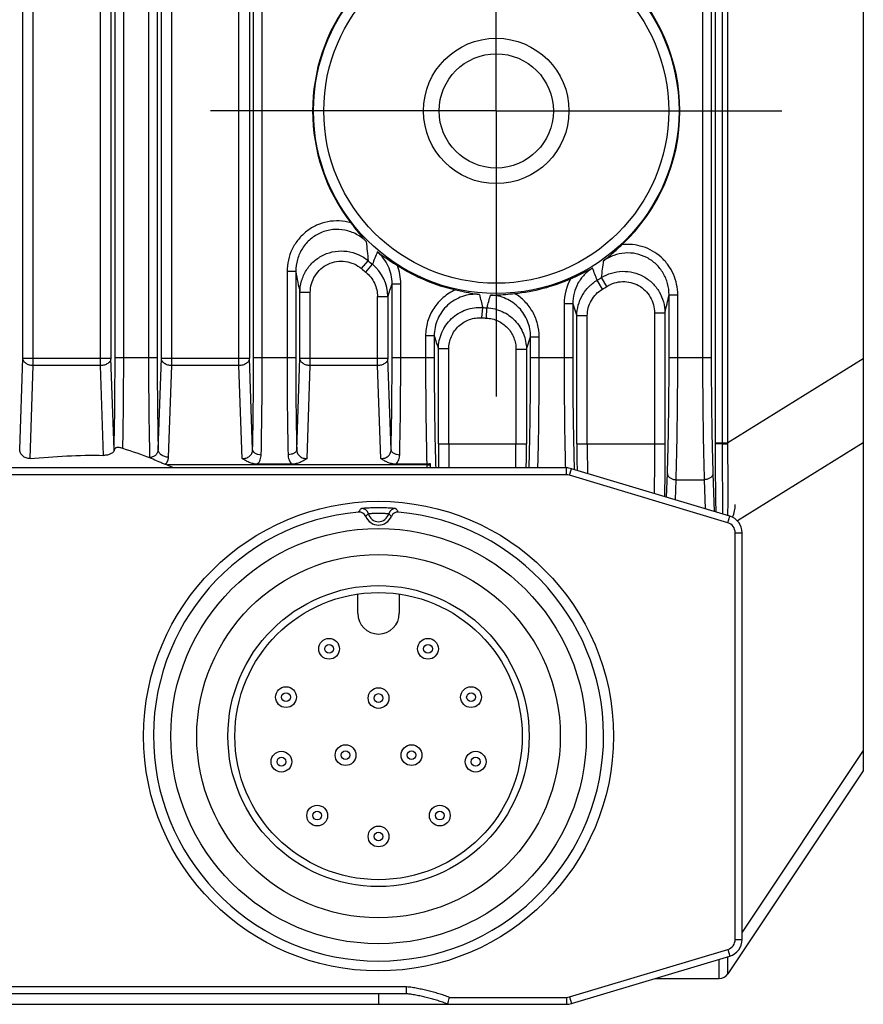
# Model space of a CAD drawing. Header units: millimetres. Extents: x 55 to 506, y 15 to 401.
# Tile 17 of 22: x 481 to 505, y 162 to 191. Entities that reach past the tile are written whole.
import ezdxf

# ---------------------------------------------------------------- set-up
doc = ezdxf.new("R2010")
doc.units = ezdxf.units.MM
doc.header["$LTSCALE"] = 32.67
doc.linetypes.add('CENTER', pattern=[0.6, 0.375, -0.075, 0.075, -0.075])
doc.layers.add('00_COMPONENTS', color=7, linetype='CONTINUOUS')
doc.layers.add('03_ALL_AXES', color=7, linetype='CONTINUOUS')

msp = doc.modelspace()

# ---------------------------------------------------------------- linework, layer by layer
at = {"layer": '00_COMPONENTS', "color": 7}
for p, q in [((505.334, 245.225), (505.334, 169.225)), ((496.76, 177.978), (459.907, 177.978)), ((492.726, 178.063), (485.236, 178.063)), ((488.83, 178.088), (487.838, 178.088)), ((492.728, 178.088), (491.838, 178.088)), ((492.834, 177.978), (492.834, 178.105)), ((501.477, 176.584), (496.904, 177.956)), ((501.834, 164.35), (501.834, 176.105)), ((490.734, 173.778), (490.734, 174.334)), ((491.934, 174.334), (491.934, 173.778)), ((505.334, 169.225), (501.423, 163.358)), ((496.904, 162.499), (501.477, 163.871)), ((499.324, 163.225), (501.173, 163.225)), ((492.146, 162.778), (464.521, 162.778)), ((459.907, 162.478), (496.76, 162.478))]:
    msp.add_line(p, q, dxfattribs=at)
at = {"layer": '00_COMPONENTS', "color": 4}
for p, q in [((501.423, 178.705), (501.423, 239.663)), ((481.363, 180.934), (481.363, 238.341)), ((483.304, 180.934), (483.304, 238.341)), ((485.363, 180.934), (485.363, 238.341)), ((487.304, 180.934), (487.304, 238.341)), ((501.269, 178.705), (501.269, 238.344)), ((481.063, 181.146), (481.063, 237.638)), ((483.604, 237.638), (483.604, 181.146)), ((485.063, 181.146), (485.063, 237.638)), ((487.604, 237.638), (487.604, 181.146)), ((501.064, 178.705), (501.064, 237.679)), ((483.725, 181.174), (483.725, 231.45)), ((483.975, 181.174), (483.975, 231.45)), ((484.692, 231.45), (484.692, 181.174)), ((484.942, 231.45), (484.942, 181.174)), ((487.725, 181.174), (487.725, 231.45)), ((487.975, 181.174), (487.975, 231.45)), ((500.692, 231.45), (500.692, 181.174)), ((500.942, 231.45), (500.942, 181.174)), ((490.842, 183.737), (491.035, 183.964)), ((490.969, 183.631), (491.157, 183.864)), ((488.942, 183.652), (488.692, 183.652)), ((488.692, 183.652), (488.692, 181.174)), ((488.942, 183.652), (488.942, 181.174)), ((491.725, 183.301), (491.975, 183.301)), ((491.725, 181.174), (491.725, 183.301)), ((491.975, 181.174), (491.975, 183.301)), ((497.802, 183.147), (497.649, 183.403)), ((497.93, 183.225), (497.771, 183.477)), ((489.363, 183.046), (489.063, 183.046)), ((489.063, 181.146), (489.063, 183.046)), ((489.363, 180.934), (489.363, 183.046)), ((499.725, 182.979), (499.975, 182.979)), ((499.725, 181.174), (499.725, 182.979)), ((499.975, 181.174), (499.975, 182.979)), ((491.304, 182.928), (491.604, 182.928)), ((491.304, 180.934), (491.304, 182.928)), ((491.604, 182.928), (491.604, 181.146)), ((496.942, 182.724), (496.692, 182.724)), ((496.692, 182.724), (496.692, 181.174)), ((496.942, 182.724), (496.942, 181.174)), ((496.942, 182.724), (497.063, 182.372)), ((494.322, 182.316), (494.342, 182.613)), ((494.449, 182.308), (494.464, 182.606)), ((499.304, 182.459), (499.604, 182.459)), ((499.304, 182.459), (499.304, 178.674)), ((499.604, 182.459), (499.604, 178.674)), ((497.363, 182.372), (497.063, 182.372)), ((497.063, 178.674), (497.063, 182.372)), ((497.363, 178.674), (497.363, 182.372)), ((492.942, 181.792), (492.692, 181.792)), ((492.692, 181.792), (492.692, 181.174)), ((492.942, 181.792), (492.942, 181.174)), ((495.604, 181.408), (495.725, 181.768)), ((495.725, 181.768), (495.975, 181.768)), ((495.725, 181.174), (495.725, 181.768)), ((495.975, 181.174), (495.975, 181.768)), ((493.363, 181.416), (493.063, 181.416)), ((493.063, 178.674), (493.063, 181.416)), ((493.363, 178.674), (493.363, 181.416)), ((495.304, 181.408), (495.604, 181.408)), ((495.304, 181.408), (495.304, 178.674)), ((495.604, 181.408), (495.604, 178.674)), ((480.971, 178.513), (481.063, 181.146)), ((481.063, 181.146), (483.604, 181.146)), ((483.696, 178.501), (483.604, 181.146)), ((483.725, 181.174), (484.942, 181.174)), ((484.971, 178.501), (485.063, 181.146)), ((485.063, 181.146), (487.604, 181.146)), ((487.696, 178.501), (487.604, 181.146)), ((487.725, 181.174), (488.942, 181.174)), ((488.971, 178.501), (489.063, 181.146)), ((489.063, 181.146), (491.604, 181.146)), ((491.696, 178.501), (491.604, 181.146)), ((491.725, 181.174), (492.942, 181.174)), ((495.725, 181.174), (496.942, 181.174)), ((499.725, 181.174), (500.942, 181.174)), ((505.334, 181.135), (501.423, 178.705)), ((481.269, 178.253), (481.363, 180.934)), ((483.304, 180.934), (481.363, 180.934)), ((483.395, 178.342), (483.304, 180.934)), ((485.271, 178.289), (485.363, 180.934)), ((487.304, 180.934), (485.363, 180.934)), ((487.398, 178.248), (487.304, 180.934)), ((489.269, 178.248), (489.363, 180.934)), ((491.304, 180.934), (489.363, 180.934)), ((491.398, 178.248), (491.304, 180.934)), ((501.064, 178.705), (501.423, 178.705)), ((501.064, 178.673), (501.064, 178.705)), ((505.334, 178.703), (501.7, 176.445)), ((493.063, 178.674), (495.604, 178.674)), ((497.063, 178.674), (499.604, 178.674)), ((501.269, 178.674), (501.423, 178.673)), ((492.726, 178.063), (492.729, 177.978)), ((496.76, 177.778), (496.76, 177.978)), ((496.846, 177.765), (496.904, 177.956)), ((496.76, 177.778), (459.907, 177.778)), ((501.42, 176.393), (496.846, 177.765)), ((499.653, 177.132), (499.677, 177.816)), ((499.906, 177.056), (499.927, 177.639)), ((499.927, 177.639), (500.741, 177.639)), ((500.741, 177.639), (500.77, 176.797)), ((500.991, 177.816), (501.029, 176.719)), ((501.42, 176.393), (501.477, 176.584)), ((501.634, 176.105), (501.834, 176.105)), ((501.634, 164.35), (501.634, 176.105)), ((505.334, 169.81), (501.834, 164.56)), ((501.634, 164.35), (501.834, 164.35)), ((496.846, 162.69), (501.42, 164.062)), ((501.42, 164.062), (501.477, 163.871)), ((492.146, 162.978), (464.521, 162.978)), ((491.334, 162.778), (491.334, 162.478)), ((492.146, 162.778), (492.146, 162.978)), ((493.379, 162.678), (496.76, 162.678)), ((496.76, 162.678), (496.76, 162.478)), ((496.846, 162.69), (496.904, 162.499))]:
    msp.add_line(p, q, dxfattribs=at)
for radius in [5.278, 4.98]:
    msp.add_circle((494.734, 188.295), radius, dxfattribs=at)
at = {"layer": '00_COMPONENTS', "color": 7}
for centre, radius in [((494.734, 188.295), 2.1), ((494.734, 188.295), 1.65), ((491.334, 170.228), 6.785), ((491.334, 170.228), 6), ((491.334, 170.228), 5.25), ((491.334, 170.228), 4.35), ((491.334, 170.228), 4.15), ((489.906, 172.752), 0.3), ((492.762, 172.752), 0.3), ((489.906, 172.752), 0.127), ((492.762, 172.752), 0.127), ((488.662, 171.355), 0.3), ((491.334, 171.328), 0.3), ((494.006, 171.355), 0.3), ((488.662, 171.355), 0.127), ((491.334, 171.328), 0.127), ((494.006, 171.355), 0.127), ((490.381, 169.678), 0.3), ((492.286, 169.678), 0.3), ((488.529, 169.489), 0.3), ((488.529, 169.489), 0.127), ((490.381, 169.678), 0.127), ((492.286, 169.678), 0.127), ((494.138, 169.489), 0.3), ((494.138, 169.489), 0.127), ((489.563, 167.931), 0.3), ((493.104, 167.931), 0.3), ((489.563, 167.931), 0.127), ((493.104, 167.931), 0.127), ((491.334, 167.328), 0.3), ((491.334, 167.328), 0.127)]:
    msp.add_circle(centre, radius, dxfattribs=at)
for centre, radius, start, end in [((494.734, 188.295), 5.303, 313.177, 46.823), ((494.734, 188.295), 5.303, 142.4173, 217.5827), ((494.734, 188.295), 5.303, 237.4042, 257.2108), ((494.734, 188.295), 5.303, 275.75, 293.9244), ((480.133, 166.432), 12.694, 68.56, 72.4991), ((484.17, 175.051), 3.194, 70.4936, 71.5495), ((479.377, 165.165), 14.166, 64.7489, 65.5678), ((496.76, 177.478), 0.5, 73.3008, 90), ((491.334, 170.228), 6.5, 95.0661, 84.9339), ((490.777, 176.503), 0.2, 21.9762, 95.0697), ((491.89, 176.503), 0.2, 84.9302, 158.0241), ((500.634, 176.925), 1, 338.033, 360), ((491.334, 176.728), 0.4, 201.9799, 338.0199), ((501.334, 176.105), 0.5, 0, 73.3008), ((491.334, 173.778), 0.6, 180, 360), ((501.334, 164.35), 0.5, 286.6992, 360), ((501.173, 163.525), 0.3, 270, 326.3099), ((496.76, 162.978), 0.5, 270, 286.6992)]:
    msp.add_arc(centre, radius, start, end, dxfattribs=at)
at = {"layer": '00_COMPONENTS', "color": 4}
for centre, radius, start, end in [((519.121, 187.101), 28.26, 185.2458, 186.3723), ((587.039, 146.173), 103.024, 158.32518, 158.5407), ((494.734, 188.295), 5.695, 229.5017, 231.0878), ((490.402, 182.928), 1.202, 0.0173, 51.1108), ((490.513, 183.301), 1.462, 359.9905, 21.0908), ((470.458, 187.318), 27.582, 351.9963, 353.017), ((526.553, 190.857), 38.295, 190.8444, 191.769), ((494.734, 188.295), 5.993, 229.5017, 231.0878), ((389.425, 141.904), 115.908, 20.97929, 21.16437), ((371.049, 222.325), 126.829, 341.90306, 342.08009), ((498.151, 182.725), 1.459, 150.2904, 180.019), ((494.734, 188.295), 5.695, 300.7963, 302.2276), ((535.46, 193.209), 42.461, 193.9243, 194.4496), ((437.253, 198.995), 59.512, 344.01471, 344.37978), ((494.734, 188.295), 5.993, 300.7963, 302.2276), ((454.322, 193.282), 46.558, 346.5571, 347.2142), ((494.734, 188.295), 5.695, 266.0596, 267.2819), ((494.734, 188.295), 5.993, 266.0596, 267.2819), ((633.641, 226.987), 147.78, 197.80794, 197.96089), ((489.74, 178.705), 11.529, 359.8476, 360), ((495.624, 178.656), 5.799, 0.1649, 0.4761), ((483.434, 178.505), 0.263, 352.8213, 359.0569), ((483.778, 178.505), 0.0814, 182.9747, 191.8618), ((599.754, 178.671), 106.69, 179.99791, 180.37224), ((583.551, 178.67), 90.188, 179.99709, 180.43991), ((404.197, 178.673), 91.107, 359.56232, 0.00068), ((387.99, 178.674), 107.614, 359.62937, 0.00048), ((603.308, 178.669), 106.244, 179.99721, 180.4107), ((586.455, 178.666), 89.092, 179.99449, 180.54569), ((496.76, 177.478), 0.3, 73.3008, 90), ((490.846, 176.606), 0.2, 14.0178, 94.3363), ((491.822, 176.606), 0.2, 85.6637, 165.9822), ((491.334, 176.728), 0.303, 193.9796, 346.0204), ((501.334, 176.105), 0.3, 0, 73.3008), ((501.334, 164.35), 0.3, 286.6992, 360), ((501.173, 163.525), 0.3, 270.0016, 326.6086), ((496.76, 162.978), 0.3, 270, 286.6992)]:
    msp.add_arc(centre, radius, start, end, dxfattribs=at)
at = {"layer": '00_COMPONENTS', "color": 7}
msp.add_ellipse((492.726, 178.239), major_axis=(0.25, 0), ratio=0.706891, start_param=-1.570796, end_param=-1.12586, dxfattribs=at)
at = {"layer": '00_COMPONENTS', "color": 4}
for points, knots in [([(490.532, 185.061), (490.424, 185.092), (490.202, 185.129), (489.864, 185.105), (489.542, 185.003), (489.252, 184.829), (489.011, 184.592), (488.829, 184.307), (488.717, 183.988), (488.692, 183.764), (488.692, 183.652)], [0, 0, 0, 0, 0.124993, 0.249984, 0.374975, 0.499969, 0.624968, 0.749973, 0.874984, 1, 1, 1, 1]), ([(490.979, 184.517), (490.896, 184.6), (490.704, 184.744), (490.367, 184.866), (490.009, 184.883), (489.662, 184.792), (489.358, 184.603), (489.123, 184.333), (488.975, 184.007), (488.942, 183.77), (488.942, 183.652)], [0, 0, 0, 0, 0.124995, 0.249997, 0.375004, 0.500012, 0.625018, 0.750018, 0.875012, 1, 1, 1, 1]), ([(499.975, 182.979), (499.975, 183.081), (499.954, 183.285), (499.86, 183.578), (499.707, 183.846), (499.502, 184.075), (499.252, 184.256), (498.971, 184.381), (498.669, 184.442), (498.463, 184.44), (498.362, 184.428)], [0, 0, 0, 0, 0.125009, 0.250016, 0.375019, 0.500018, 0.625015, 0.75001, 0.875005, 1, 1, 1, 1]), ([(489.063, 183.046), (489.063, 183.16), (489.096, 183.387), (489.237, 183.701), (489.46, 183.963), (489.749, 184.152), (490.078, 184.252), (490.423, 184.255), (490.754, 184.16), (490.949, 184.038), (491.035, 183.964)], [0, 0, 0, 0, 0.124952, 0.249924, 0.374921, 0.49994, 0.62497, 0.749998, 0.87501, 1, 1, 1, 1]), ([(491.725, 183.301), (491.725, 183.388), (491.707, 183.563), (491.623, 183.814), (491.487, 184.04), (491.366, 184.168), (491.299, 184.224)], [0, 0, 0, 0, 0.249988, 0.499984, 0.749989, 1, 1, 1, 1]), ([(499.725, 182.979), (499.725, 183.088), (499.696, 183.308), (499.567, 183.614), (499.36, 183.875), (499.09, 184.069), (498.777, 184.181), (498.445, 184.203), (498.12, 184.133), (497.923, 184.028), (497.835, 183.965)], [0, 0, 0, 0, 0.124988, 0.24998, 0.374979, 0.499984, 0.624992, 0.749999, 0.875004, 1, 1, 1, 1]), ([(489.363, 183.046), (489.363, 183.131), (489.387, 183.303), (489.492, 183.539), (489.659, 183.737), (489.875, 183.88), (490.123, 183.956), (490.382, 183.957), (490.631, 183.886), (490.777, 183.793), (490.842, 183.737)], [0, 0, 0, 0, 0.125018, 0.250028, 0.375029, 0.500021, 0.625009, 0.749998, 0.874993, 1, 1, 1, 1]), ([(490.969, 183.631), (491.021, 183.589), (491.116, 183.493), (491.223, 183.321), (491.289, 183.13), (491.304, 182.995), (491.304, 182.928)], [0, 0, 0, 0, 0.249993, 0.499988, 0.749988, 1, 1, 1, 1]), ([(497.515, 183.752), (497.428, 183.699), (497.266, 183.569), (497.083, 183.32), (496.968, 183.032), (496.942, 182.826), (496.942, 182.724)], [0, 0, 0, 0, 0.250008, 0.500009, 0.750004, 1, 1, 1, 1]), ([(497.771, 183.477), (497.861, 183.534), (498.056, 183.623), (498.374, 183.674), (498.695, 183.64), (498.995, 183.522), (499.253, 183.329), (499.451, 183.075), (499.576, 182.778), (499.604, 182.565), (499.604, 182.459)], [0, 0, 0, 0, 0.124996, 0.250009, 0.375032, 0.500054, 0.625066, 0.750061, 0.875038, 1, 1, 1, 1]), ([(497.063, 182.372), (497.063, 182.475), (497.09, 182.682), (497.208, 182.971), (497.396, 183.221), (497.561, 183.35), (497.649, 183.403)], [0, 0, 0, 0, 0.249973, 0.499963, 0.749972, 1, 1, 1, 1]), ([(497.93, 183.225), (497.997, 183.268), (498.144, 183.335), (498.383, 183.374), (498.624, 183.348), (498.849, 183.259), (499.042, 183.114), (499.191, 182.922), (499.283, 182.699), (499.304, 182.538), (499.304, 182.459)], [0, 0, 0, 0, 0.125001, 0.249997, 0.374989, 0.499982, 0.624978, 0.749979, 0.874987, 1, 1, 1, 1]), ([(493.56, 183.124), (493.496, 183.096), (493.371, 183.03), (493.201, 182.906), (493.051, 182.758), (492.923, 182.59), (492.822, 182.405), (492.747, 182.208), (492.702, 182.002), (492.692, 181.862), (492.692, 181.792)], [0, 0, 0, 0, 0.124998, 0.249996, 0.374994, 0.499993, 0.624992, 0.749992, 0.874994, 1, 1, 1, 1]), ([(494.247, 182.991), (494.164, 182.999), (493.997, 182.997), (493.752, 182.942), (493.524, 182.837), (493.323, 182.687), (493.158, 182.498), (493.035, 182.28), (492.959, 182.041), (492.942, 181.875), (492.942, 181.792)], [0, 0, 0, 0, 0.125004, 0.25001, 0.375016, 0.50002, 0.62502, 0.750016, 0.875008, 1, 1, 1, 1]), ([(495.725, 181.768), (495.725, 181.845), (495.711, 181.999), (495.646, 182.222), (495.539, 182.428), (495.396, 182.61), (495.219, 182.761), (495.018, 182.876), (494.797, 182.949), (494.644, 182.969), (494.567, 182.971)], [0, 0, 0, 0, 0.124988, 0.249981, 0.374977, 0.499977, 0.624981, 0.749987, 0.874995, 1, 1, 1, 1]), ([(495.975, 181.768), (495.975, 181.893), (495.943, 182.144), (495.8, 182.496), (495.572, 182.799), (495.372, 182.955), (495.265, 183.019)], [0, 0, 0, 0, 0.250009, 0.500012, 0.750008, 1, 1, 1, 1]), ([(497.363, 182.372), (497.363, 182.449), (497.383, 182.605), (497.471, 182.822), (497.612, 183.01), (497.736, 183.107), (497.802, 183.147)], [0, 0, 0, 0, 0.250007, 0.500009, 0.750006, 1, 1, 1, 1]), ([(493.063, 181.416), (493.063, 181.498), (493.08, 181.662), (493.155, 181.897), (493.275, 182.112), (493.437, 182.299), (493.634, 182.448), (493.856, 182.555), (494.096, 182.613), (494.261, 182.619), (494.342, 182.613)], [0, 0, 0, 0, 0.124976, 0.249959, 0.374952, 0.499953, 0.624961, 0.749973, 0.874987, 1, 1, 1, 1]), ([(494.464, 182.606), (494.539, 182.603), (494.691, 182.581), (494.907, 182.506), (495.106, 182.391), (495.279, 182.24), (495.42, 182.06), (495.525, 181.856), (495.589, 181.636), (495.604, 181.484), (495.604, 181.408)], [0, 0, 0, 0, 0.125012, 0.250025, 0.375037, 0.500044, 0.625044, 0.750037, 0.875022, 1, 1, 1, 1]), ([(493.363, 181.416), (493.363, 181.477), (493.376, 181.601), (493.431, 181.777), (493.521, 181.939), (493.643, 182.079), (493.79, 182.192), (493.957, 182.272), (494.137, 182.316), (494.261, 182.32), (494.322, 182.316)], [0, 0, 0, 0, 0.125004, 0.250006, 0.375007, 0.500006, 0.625004, 0.750001, 0.874998, 1, 1, 1, 1]), ([(494.449, 182.308), (494.506, 182.306), (494.62, 182.289), (494.783, 182.233), (494.931, 182.146), (495.061, 182.033), (495.167, 181.898), (495.245, 181.744), (495.293, 181.579), (495.304, 181.465), (495.304, 181.408)], [0, 0, 0, 0, 0.124998, 0.249996, 0.374995, 0.499994, 0.624993, 0.749994, 0.874996, 1, 1, 1, 1]), ([(481.363, 180.934), (481.325, 180.935), (481.251, 180.946), (481.168, 180.984), (481.116, 181.028), (481.087, 181.064), (481.069, 181.104), (481.064, 181.132), (481.063, 181.146)], [0, 0, 0, 0, 0.285445, 0.5522, 0.674745, 0.789246, 0.896839, 1, 1, 1, 1]), ([(483.604, 181.146), (483.604, 181.132), (483.599, 181.104), (483.58, 181.064), (483.551, 181.028), (483.5, 180.984), (483.416, 180.946), (483.342, 180.935), (483.304, 180.934)], [0, 0, 0, 0, 0.103161, 0.210754, 0.325255, 0.4478, 0.714555, 1, 1, 1, 1]), ([(483.696, 178.501), (483.707, 178.926), (483.721, 179.817), (483.725, 180.708), (483.725, 181.174)], [0, 0, 0, 0, 0.476802, 1, 1, 1, 1]), ([(483.95, 178.539), (483.959, 178.961), (483.971, 179.839), (483.975, 180.718), (483.975, 181.174)], [0, 0, 0, 0, 0.480102, 1, 1, 1, 1]), ([(484.692, 181.174), (484.692, 180.67), (484.697, 179.708), (484.712, 178.747), (484.723, 178.29)], [0, 0, 0, 0, 0.524595, 1, 1, 1, 1]), ([(484.942, 181.174), (484.942, 180.708), (484.947, 179.817), (484.961, 178.926), (484.971, 178.501)], [0, 0, 0, 0, 0.523198, 1, 1, 1, 1]), ([(485.363, 180.934), (485.325, 180.935), (485.251, 180.946), (485.168, 180.984), (485.116, 181.028), (485.087, 181.064), (485.069, 181.104), (485.064, 181.132), (485.063, 181.146)], [0, 0, 0, 0, 0.285445, 0.5522, 0.674745, 0.789246, 0.896839, 1, 1, 1, 1]), ([(487.604, 181.146), (487.604, 181.132), (487.599, 181.104), (487.58, 181.064), (487.551, 181.028), (487.5, 180.984), (487.416, 180.946), (487.342, 180.935), (487.304, 180.934)], [0, 0, 0, 0, 0.103161, 0.210754, 0.325255, 0.4478, 0.714555, 1, 1, 1, 1]), ([(487.696, 178.501), (487.707, 178.926), (487.721, 179.817), (487.725, 180.708), (487.725, 181.174)], [0, 0, 0, 0, 0.4768, 1, 1, 1, 1]), ([(487.946, 178.36), (487.956, 178.807), (487.971, 179.745), (487.975, 180.684), (487.975, 181.174)], [0, 0, 0, 0, 0.4768, 1, 1, 1, 1]), ([(488.692, 181.174), (488.692, 180.684), (488.697, 179.745), (488.711, 178.807), (488.721, 178.36)], [0, 0, 0, 0, 0.523197, 1, 1, 1, 1]), ([(488.942, 181.174), (488.942, 180.708), (488.947, 179.817), (488.961, 178.926), (488.971, 178.501)], [0, 0, 0, 0, 0.523196, 1, 1, 1, 1]), ([(489.363, 180.934), (489.325, 180.935), (489.251, 180.946), (489.168, 180.984), (489.116, 181.028), (489.087, 181.064), (489.069, 181.104), (489.064, 181.132), (489.063, 181.146)], [0, 0, 0, 0, 0.285445, 0.5522, 0.674745, 0.789246, 0.896839, 1, 1, 1, 1]), ([(491.604, 181.146), (491.604, 181.132), (491.599, 181.104), (491.58, 181.064), (491.551, 181.028), (491.5, 180.984), (491.416, 180.946), (491.342, 180.935), (491.304, 180.934)], [0, 0, 0, 0, 0.103161, 0.210754, 0.325255, 0.4478, 0.714555, 1, 1, 1, 1]), ([(491.696, 178.501), (491.707, 178.926), (491.721, 179.817), (491.725, 180.708), (491.725, 181.174)], [0, 0, 0, 0, 0.4768, 1, 1, 1, 1]), ([(491.946, 178.36), (491.956, 178.807), (491.971, 179.745), (491.975, 180.684), (491.975, 181.174)], [0, 0, 0, 0, 0.4768, 1, 1, 1, 1]), ([(492.692, 181.174), (492.692, 180.63), (492.698, 179.601), (492.715, 178.573), (492.728, 178.088)], [0, 0, 0, 0, 0.528989, 1, 1, 1, 1]), ([(492.942, 181.174), (492.942, 180.603), (492.947, 179.77), (492.965, 178.705), (492.978, 178.21), (492.985, 177.977)], [0, 0, 0, 0, 0.536103, 0.781313, 1, 1, 1, 1]), ([(495.682, 177.977), (495.689, 178.21), (495.702, 178.705), (495.72, 179.77), (495.725, 180.603), (495.725, 181.174)], [0, 0, 0, 0, 0.218686, 0.463895, 1, 1, 1, 1]), ([(495.937, 177.977), (495.943, 178.214), (495.955, 178.714), (495.971, 179.779), (495.975, 180.608), (495.975, 181.174)], [0, 0, 0, 0, 0.222515, 0.468345, 1, 1, 1, 1]), ([(496.692, 181.174), (496.692, 180.608), (496.697, 179.779), (496.713, 178.714), (496.724, 178.215), (496.731, 177.977)], [0, 0, 0, 0, 0.531651, 0.777481, 1, 1, 1, 1]), ([(496.942, 181.174), (496.942, 180.593), (496.947, 179.747), (496.966, 178.666), (496.979, 178.166), (496.987, 177.931)], [0, 0, 0, 0, 0.537483, 0.782499, 1, 1, 1, 1]), ([(499.677, 177.816), (499.685, 178.056), (499.699, 178.569), (499.72, 179.689), (499.725, 180.569), (499.725, 181.174)], [0, 0, 0, 0, 0.214331, 0.458826, 1, 1, 1, 1]), ([(499.927, 177.639), (499.935, 177.891), (499.949, 178.432), (499.97, 179.611), (499.975, 180.537), (499.975, 181.174)], [0, 0, 0, 0, 0.214328, 0.458824, 1, 1, 1, 1]), ([(500.692, 181.174), (500.692, 180.537), (500.698, 179.611), (500.718, 178.432), (500.732, 177.891), (500.741, 177.639)], [0, 0, 0, 0, 0.541174, 0.785669, 1, 1, 1, 1]), ([(500.942, 181.174), (500.942, 180.569), (500.948, 179.689), (500.968, 178.569), (500.982, 178.056), (500.991, 177.816)], [0, 0, 0, 0, 0.541171, 0.785667, 1, 1, 1, 1]), ([(484.723, 178.29), (484.755, 178.289), (484.82, 178.299), (484.902, 178.345), (484.957, 178.416), (484.97, 178.473), (484.971, 178.501)], [0, 0, 0, 0, 0.271947, 0.529572, 0.769531, 1, 1, 1, 1]), ([(485.271, 178.289), (485.233, 178.289), (485.159, 178.3), (485.075, 178.339), (485.024, 178.383), (484.995, 178.419), (484.976, 178.459), (484.971, 178.487), (484.971, 178.501)], [0, 0, 0, 0, 0.285444, 0.552199, 0.674745, 0.789246, 0.896838, 1, 1, 1, 1]), ([(487.398, 178.248), (487.437, 178.248), (487.513, 178.258), (487.597, 178.302), (487.648, 178.354), (487.675, 178.399), (487.692, 178.449), (487.696, 178.483), (487.696, 178.501)], [0, 0, 0, 0, 0.266258, 0.519313, 0.640912, 0.760393, 0.879555, 1, 1, 1, 1]), ([(487.696, 178.501), (487.697, 178.492), (487.701, 178.472), (487.717, 178.446), (487.741, 178.422), (487.785, 178.393), (487.854, 178.368), (487.915, 178.361), (487.946, 178.36)], [0, 0, 0, 0, 0.089272, 0.186231, 0.294809, 0.416388, 0.693915, 1, 1, 1, 1]), ([(488.971, 178.501), (488.97, 178.492), (488.966, 178.472), (488.95, 178.446), (488.926, 178.422), (488.882, 178.393), (488.813, 178.368), (488.753, 178.361), (488.721, 178.36)], [0, 0, 0, 0, 0.089272, 0.186231, 0.294809, 0.416389, 0.693915, 1, 1, 1, 1]), ([(488.971, 178.501), (488.971, 178.483), (488.975, 178.449), (488.992, 178.399), (489.02, 178.354), (489.07, 178.302), (489.155, 178.258), (489.231, 178.248), (489.269, 178.248)], [0, 0, 0, 0, 0.120449, 0.239621, 0.35911, 0.480714, 0.733757, 1, 1, 1, 1]), ([(491.398, 178.248), (491.437, 178.248), (491.513, 178.258), (491.597, 178.302), (491.648, 178.354), (491.675, 178.399), (491.692, 178.449), (491.696, 178.483), (491.696, 178.501)], [0, 0, 0, 0, 0.266242, 0.519285, 0.640892, 0.760381, 0.87955, 1, 1, 1, 1]), ([(491.696, 178.501), (491.697, 178.492), (491.701, 178.472), (491.717, 178.446), (491.741, 178.422), (491.785, 178.393), (491.854, 178.368), (491.915, 178.361), (491.946, 178.36)], [0, 0, 0, 0, 0.089272, 0.186231, 0.294809, 0.416388, 0.693915, 1, 1, 1, 1]), ([(499.304, 178.674), (499.304, 178.552), (499.303, 178.073), (499.299, 177.595), (499.293, 177.24)], [0, 0, 0, 0, 0.257115, 1, 1, 1, 1]), ([(499.604, 178.674), (499.604, 178.544), (499.603, 178.036), (499.599, 177.527), (499.593, 177.15)], [0, 0, 0, 0, 0.256794, 1, 1, 1, 1]), ([(501.269, 178.674), (501.242, 178.674), (501.193, 178.674), (501.137, 178.674), (501.101, 178.674), (501.083, 178.674), (501.072, 178.674), (501.066, 178.674), (501.064, 178.673)], [0, 0, 0, 0, 0.394017, 0.709553, 0.828553, 0.917869, 0.975457, 1, 1, 1, 1]), ([(501.084, 176.702), (501.077, 177.017), (501.067, 177.675), (501.064, 178.332), (501.064, 178.673)], [0, 0, 0, 0, 0.479806, 1, 1, 1, 1]), ([(501.281, 176.643), (501.279, 176.797), (501.276, 177.118), (501.272, 177.615), (501.269, 178.138), (501.268, 178.494), (501.269, 178.674)], [0, 0, 0, 0, 0.227636, 0.474302, 0.733895, 1, 1, 1, 1]), ([(501.425, 176.6), (501.426, 176.756), (501.429, 177.082), (501.43, 177.588), (501.426, 178.123), (501.423, 178.488), (501.423, 178.673)], [0, 0, 0, 0, 0.225681, 0.471851, 0.73218, 1, 1, 1, 1]), ([(485.181, 178.082), (485.207, 178.111), (485.241, 178.16), (485.265, 178.233), (485.27, 178.27), (485.271, 178.289)], [0, 0, 0, 0, 0.516226, 0.760644, 1, 1, 1, 1]), ([(487.838, 178.088), (487.871, 178.125), (487.925, 178.211), (487.945, 178.311), (487.946, 178.36)], [0, 0, 0, 0, 0.505565, 1, 1, 1, 1]), ([(488.721, 178.36), (488.722, 178.311), (488.742, 178.211), (488.796, 178.125), (488.83, 178.088)], [0, 0, 0, 0, 0.494431, 1, 1, 1, 1]), ([(491.838, 178.088), (491.871, 178.125), (491.925, 178.211), (491.945, 178.311), (491.946, 178.36)], [0, 0, 0, 0, 0.50557, 1, 1, 1, 1]), ([(499.677, 177.816), (499.677, 177.804), (499.681, 177.781), (499.697, 177.748), (499.721, 177.717), (499.764, 177.681), (499.833, 177.649), (499.895, 177.64), (499.927, 177.639)], [0, 0, 0, 0, 0.103162, 0.210754, 0.325255, 0.447801, 0.714556, 1, 1, 1, 1]), ([(500.991, 177.816), (500.99, 177.804), (500.986, 177.781), (500.971, 177.748), (500.947, 177.717), (500.904, 177.681), (500.834, 177.649), (500.773, 177.64), (500.741, 177.639)], [0, 0, 0, 0, 0.103162, 0.210754, 0.325255, 0.447801, 0.714556, 1, 1, 1, 1]), ([(490.76, 176.702), (490.765, 176.711), (490.788, 176.746), (490.812, 176.78), (490.83, 176.805)], [0, 0, 0, 0, 0.245379, 1, 1, 1, 1]), ([(490.83, 176.805), (490.831, 176.806), (490.832, 176.806), (490.834, 176.807), (490.838, 176.808), (490.845, 176.809), (490.857, 176.811), (490.874, 176.814), (490.896, 176.816), (490.922, 176.819), (490.951, 176.822), (490.998, 176.825), (491.063, 176.83), (491.148, 176.834), (491.239, 176.837), (491.334, 176.837), (491.428, 176.837), (491.52, 176.834), (491.605, 176.83), (491.67, 176.825), (491.716, 176.822), (491.746, 176.819), (491.772, 176.816), (491.793, 176.814), (491.811, 176.811), (491.823, 176.809), (491.83, 176.808), (491.833, 176.807), (491.835, 176.806), (491.837, 176.806), (491.837, 176.805)], [0, 0, 0, 0, 0.001304, 0.003729, 0.007318, 0.012075, 0.02505, 0.042526, 0.064314, 0.090176, 0.119838, 0.152992, 0.228416, 0.313517, 0.405134, 0.499984, 0.594836, 0.686453, 0.771555, 0.846982, 0.88014, 0.909806, 0.935672, 0.957464, 0.974945, 0.987923, 0.992681, 0.99627, 0.998696, 1, 1, 1, 1]), ([(491.837, 176.805), (491.843, 176.797), (491.868, 176.763), (491.891, 176.728), (491.908, 176.702)], [0, 0, 0, 0, 0.255101, 1, 1, 1, 1]), ([(490.963, 176.578), (490.981, 176.598), (491.006, 176.624), (491.033, 176.648), (491.04, 176.654)], [0, 0, 0, 0, 0.749408, 1, 1, 1, 1]), ([(491.04, 176.654), (491.04, 176.655), (491.041, 176.655), (491.043, 176.656), (491.047, 176.657), (491.055, 176.658), (491.064, 176.659), (491.077, 176.661), (491.092, 176.662), (491.109, 176.664), (491.136, 176.666), (491.174, 176.669), (491.224, 176.671), (491.278, 176.672), (491.334, 176.672), (491.39, 176.672), (491.444, 176.671), (491.493, 176.669), (491.531, 176.666), (491.558, 176.664), (491.575, 176.662), (491.59, 176.661), (491.603, 176.659), (491.613, 176.658), (491.62, 176.657), (491.625, 176.656), (491.627, 176.655), (491.627, 176.655), (491.628, 176.654)], [0, 0, 0, 0, 0.001285, 0.003652, 0.011777, 0.024422, 0.041491, 0.062836, 0.088265, 0.117548, 0.15042, 0.225681, 0.311245, 0.403865, 0.499985, 0.596106, 0.688727, 0.774291, 0.849556, 0.88243, 0.911718, 0.937151, 0.9585, 0.975573, 0.98822, 0.996348, 0.998715, 1, 1, 1, 1]), ([(491.628, 176.654), (491.634, 176.648), (491.661, 176.624), (491.687, 176.598), (491.705, 176.578)], [0, 0, 0, 0, 0.250607, 1, 1, 1, 1]), ([(501.173, 163.225), (501.172, 163.225), (501.172, 163.226), (501.171, 163.229), (501.17, 163.235), (501.17, 163.247), (501.169, 163.263), (501.169, 163.283), (501.169, 163.307), (501.169, 163.337), (501.169, 163.37), (501.169, 163.407), (501.169, 163.466), (501.169, 163.548), (501.17, 163.659), (501.171, 163.737), (501.172, 163.779)], [0, 0, 0, 0, 0.001567, 0.004802, 0.017183, 0.037649, 0.066206, 0.102801, 0.147357, 0.199772, 0.25993, 0.327692, 0.402906, 0.574988, 0.774615, 1, 1, 1, 1]), ([(501.423, 163.36), (501.423, 163.361), (501.423, 163.365), (501.423, 163.372), (501.423, 163.384), (501.424, 163.399), (501.424, 163.418), (501.424, 163.45), (501.425, 163.5), (501.424, 163.57), (501.424, 163.653), (501.423, 163.75), (501.423, 163.818), (501.423, 163.854)], [0, 0, 0, 0, 0.007758, 0.023255, 0.046431, 0.077209, 0.115504, 0.161223, 0.274515, 0.416172, 0.585135, 0.780194, 1, 1, 1, 1]), ([(493.379, 162.678), (493.355, 162.688), (493.305, 162.708), (493.205, 162.743), (493.079, 162.783), (492.926, 162.826), (492.772, 162.866), (492.617, 162.903), (492.487, 162.931), (492.383, 162.95), (492.305, 162.963), (492.226, 162.974), (492.173, 162.978), (492.146, 162.978)], [0, 0, 0, 0, 0.062496, 0.124997, 0.249998, 0.375002, 0.500008, 0.625013, 0.750016, 0.812519, 0.875021, 0.93752, 1, 1, 1, 1])]:
    msp.add_open_spline(points, degree=3, knots=knots, dxfattribs=at)
at = {"layer": '00_COMPONENTS', "color": 7}
for points, knots in [([(490.532, 185.061), (490.605, 184.965), (490.75, 184.78), (490.903, 184.601), (490.979, 184.517)], [0, 0, 0, 0, 0.516446, 1, 1, 1, 1]), ([(497.835, 183.965), (497.923, 184.035), (498.102, 184.187), (498.274, 184.345), (498.362, 184.428)], [0, 0, 0, 0, 0.483421, 1, 1, 1, 1]), ([(491.299, 184.224), (491.344, 184.19), (491.532, 184.052), (491.727, 183.923), (491.877, 183.827)], [0, 0, 0, 0, 0.238492, 1, 1, 1, 1]), ([(496.884, 183.448), (496.94, 183.473), (497.153, 183.568), (497.363, 183.67), (497.515, 183.752)], [0, 0, 0, 0, 0.262707, 1, 1, 1, 1]), ([(493.56, 183.124), (493.62, 183.11), (493.847, 183.059), (494.077, 183.016), (494.247, 182.991)], [0, 0, 0, 0, 0.262717, 1, 1, 1, 1]), ([(494.567, 182.971), (494.622, 182.972), (494.856, 182.981), (495.088, 183.001), (495.265, 183.019)], [0, 0, 0, 0, 0.238493, 1, 1, 1, 1]), ([(481.269, 178.253), (481.231, 178.25), (481.153, 178.258), (481.054, 178.318), (480.989, 178.408), (480.972, 178.479), (480.971, 178.513)], [0, 0, 0, 0, 0.263095, 0.518417, 0.764286, 1, 1, 1, 1]), ([(483.694, 178.472), (483.689, 178.454), (483.669, 178.427), (483.632, 178.4), (483.58, 178.371), (483.5, 178.347), (483.431, 178.341), (483.395, 178.342)], [0, 0, 0, 0, 0.169093, 0.276359, 0.39931, 0.684134, 1, 1, 1, 1]), ([(483.697, 178.486), (483.697, 178.484), (483.697, 178.479), (483.695, 178.475), (483.694, 178.472)], [0, 0, 0, 0, 0.495036, 1, 1, 1, 1]), ([(483.698, 178.488), (483.698, 178.488), (483.698, 178.487), (483.697, 178.487), (483.697, 178.486)], [0, 0, 0, 0, 0.449602, 1, 1, 1, 1]), ([(483.95, 178.539), (483.932, 178.545), (483.896, 178.555), (483.844, 178.565), (483.798, 178.568), (483.761, 178.563), (483.733, 178.551), (483.715, 178.533), (483.703, 178.512), (483.7, 178.496), (483.698, 178.488)], [0, 0, 0, 0, 0.193098, 0.378319, 0.536422, 0.659916, 0.756102, 0.838219, 0.917442, 1, 1, 1, 1]), ([(481.269, 178.253), (481.623, 178.282), (482.33, 178.335), (483.04, 178.351), (483.395, 178.342)], [0, 0, 0, 0, 0.499523, 1, 1, 1, 1]), ([(485.181, 178.082), (485.144, 178.094), (485.072, 178.119), (484.937, 178.175), (484.838, 178.221), (484.773, 178.248)], [0, 0, 0, 0, 0.26176, 0.517298, 1, 1, 1, 1]), ([(487.838, 178.088), (487.796, 178.088), (487.713, 178.098), (487.598, 178.135), (487.494, 178.188), (487.429, 178.228), (487.398, 178.248)], [0, 0, 0, 0, 0.264447, 0.519547, 0.763492, 1, 1, 1, 1]), ([(489.269, 178.248), (489.238, 178.228), (489.174, 178.188), (489.069, 178.135), (488.954, 178.098), (488.871, 178.088), (488.83, 178.088)], [0, 0, 0, 0, 0.236509, 0.480454, 0.735554, 1, 1, 1, 1]), ([(491.838, 178.088), (491.796, 178.088), (491.713, 178.098), (491.598, 178.135), (491.494, 178.188), (491.429, 178.228), (491.398, 178.248)], [0, 0, 0, 0, 0.264447, 0.519547, 0.763491, 1, 1, 1, 1]), ([(492.834, 178.105), (492.825, 178.102), (492.791, 178.092), (492.755, 178.088), (492.728, 178.088)], [0, 0, 0, 0, 0.245175, 1, 1, 1, 1]), ([(493.334, 162.478), (493.322, 162.484), (493.299, 162.495), (493.251, 162.514), (493.191, 162.536), (493.118, 162.561), (493.02, 162.591), (492.898, 162.626), (492.75, 162.666), (492.601, 162.701), (492.476, 162.729), (492.376, 162.748), (492.3, 162.761), (492.237, 162.771), (492.185, 162.776), (492.159, 162.778), (492.146, 162.778)], [0, 0, 0, 0, 0.03125, 0.0625, 0.125, 0.1875, 0.25, 0.375, 0.5, 0.625, 0.75, 0.8125, 0.875, 0.9375, 0.96875, 1, 1, 1, 1]), ([(493.334, 162.478), (493.339, 162.497), (493.355, 162.564), (493.369, 162.631), (493.379, 162.678)], [0, 0, 0, 0, 0.297839, 1, 1, 1, 1])]:
    msp.add_open_spline(points, degree=3, knots=knots, dxfattribs=at)
msp.add_open_spline([(484.773, 178.248), (484.756, 178.262), (484.739, 178.276), (484.723, 178.29)], degree=3, dxfattribs=at)
at = {"layer": '00_COMPONENTS', "color": 4}
msp.add_open_spline([(501.423, 163.358), (501.423, 163.359), (501.423, 163.359), (501.423, 163.36)], degree=3, dxfattribs=at)
at = {"layer": '03_ALL_AXES', "color": 1, "linetype": 'CENTER'}
for q in [(494.734, 196.545), (486.484, 188.295), (502.984, 188.295), (494.734, 180.045)]:
    msp.add_line((494.734, 188.295), q, dxfattribs=at)

doc.saveas('drawing.dxf')
